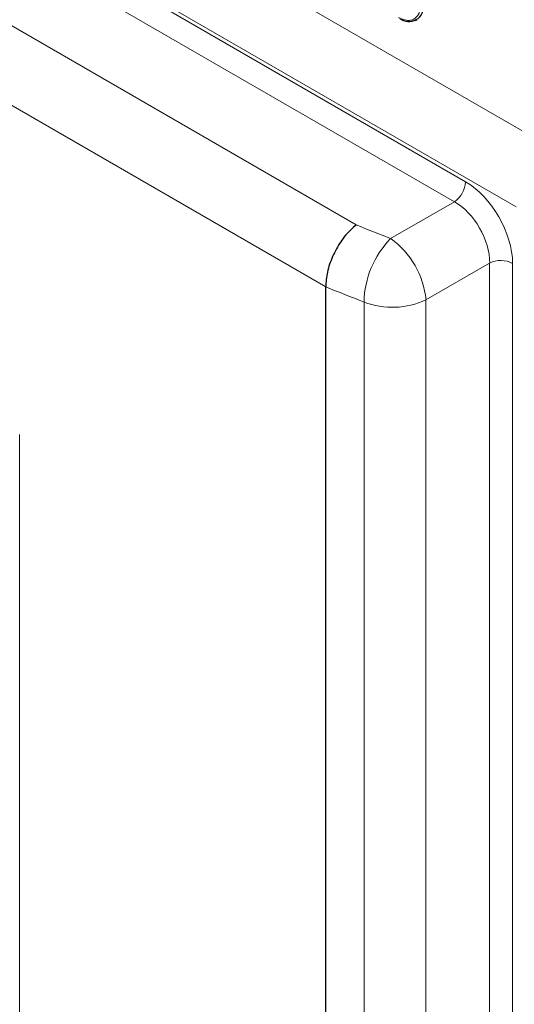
# Paper-space layout 'Blatt2' of a CAD drawing. Header units: millimetres. Extents: x 5 to 418, y 2 to 292.
# Tile 50 of 115: x 127 to 140, y 168 to 193. Entities that reach past the tile are written whole.
import ezdxf

# ---------------------------------------------------------------- set-up
doc = ezdxf.new("R2010")
doc.units = ezdxf.units.MM

psp = doc.layouts.new('Blatt2')

# ---------------------------------------------------------------- linework, layer by layer
at = {"color": 7, "linetype": 'Continuous', "lineweight": 18}
for p, q in [((139.788, 187.863), (84.171, 219.97)), ((85.433, 219.143), (138.526, 188.493)), ((138.247, 187.992), (85.153, 218.642)), ((84.324, 217.127), (135.794, 187.414)), ((135.031, 185.868), (83.412, 215.667)), ((125.023, 198.373), (140.626, 189.366)), ((136.655, 187.074), (138.247, 187.992)), ((139.129, 186.463), (137.538, 185.545)), ((139.129, 123.246), (139.129, 186.463)), ((139.703, 186.455), (139.703, 123.238)), ((135.99, 122.45), (135.99, 185.488)), ((137.538, 185.545), (137.538, 122.507)), ((127.384, 182.182), (127.384, 141.404))]:
    psp.add_line(p, q, dxfattribs=at)
at = {"color": 7, "linetype": 'Continuous', "lineweight": 25}
for p, q in [((137.272, 192.519), (137.317, 192.539)), ((135.031, 185.868), (135.031, 185.868)), ((135.031, 122.713), (135.031, 185.868))]:
    psp.add_line(p, q, dxfattribs=at)
psp.add_arc((137.113, 192.854), 0.362, 230.7967, 9.214, dxfattribs=at)
at = {"color": 7, "linetype": 'Continuous', "lineweight": 18}
for centre, radius, start, end in [((137.882, 188.524), 0.645, 304.4666, 357.2658), ((138.309, 185.447), 2.32, 135.4777, 178.9915), ((135.424, 185.343), 2.124, 5.4458, 54.5542), ((139.407, 185.881), 0.645, 62.7384, 115.5295), ((136.697, 187.334), 1.977, 249.0408, 295.1728)]:
    psp.add_arc(centre, radius, start, end, dxfattribs=at)
for centre, major_axis, ratio, start_param, end_param in [((138.523, 187.132), (-0.833, 1.443), 0.578965, 3.928442, 5.496499), ((138.228, 186.962), (-0.625, 1.083), 0.600136, 3.928444, 5.496501), ((192.882, 238.095), (98.708, 4.73), 0.606667, 4.066911, 4.077563), ((192.929, 237.103), (99.959, 4.727), 0.606312, 4.066249, 4.077963)]:
    psp.add_ellipse(centre, major_axis=major_axis, ratio=ratio, start_param=start_param, end_param=end_param, dxfattribs=at)
psp.add_open_spline([(136.852, 192.595), (136.921, 192.564), (137.027, 192.516), (137.155, 192.521), (137.244, 192.552), (137.315, 192.613), (137.383, 192.721), (137.395, 192.837), (137.402, 192.913)], degree=3, knots=[0, 0, 0, 0, 0.239457, 0.368361, 0.5, 0.631639, 0.760543, 1, 1, 1, 1], dxfattribs=at)
at = {"color": 7, "linetype": 'Continuous', "lineweight": 25}
psp.add_open_spline([(135.794, 187.414), (135.792, 187.413), (135.746, 187.378), (135.61, 187.261), (135.398, 187.004), (135.194, 186.631), (135.056, 186.231), (135.039, 185.989), (135.031, 185.868)], degree=3, knots=[0, 0, 0, 0, 0.003715, 0.113866, 0.336164, 0.557701, 0.778843, 1, 1, 1, 1], dxfattribs=at)

doc.saveas('drawing.dxf')
